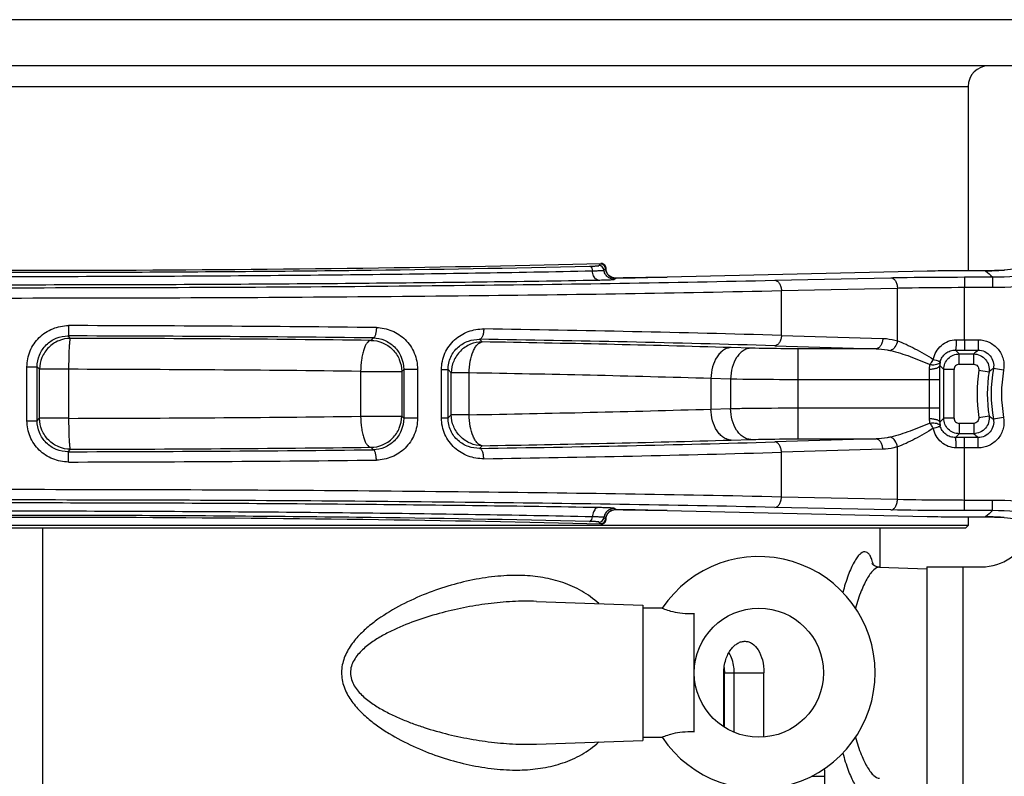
# Model space of a CAD drawing. Extents: x 0 to 2037, y -777 to 1557.
# Tile 46 of 70: x 950 to 1045, y 579 to 652. Entities that reach past the tile are written whole.
import ezdxf

# ---------------------------------------------------------------- set-up
doc = ezdxf.new("R2010")
doc.units = 0
doc.header["$LTSCALE"] = 65.395
doc.layers.get('0').update_dxf_attribs({"linetype": 'CONTINUOUS'})
doc.layers.add('3_ALL_AXES', color=7, linetype='CONTINUOUS')

msp = doc.modelspace()

# ---------------------------------------------------------------- linework, layer by layer
at = {"color": 9, "linetype": 'CONTINUOUS'}
for p, q in [((1068.112, 652.046), (830.393, 652.046)), ((856.752, 645.578), (1041.752, 645.578)), ((1006.687, 627.928), (1006.709, 627.949)), ((1006.709, 627.688), (1006.709, 627.949)), ((1037.797, 627.7), (1012.612, 627.135)), ((1012.634, 627.136), (1012.612, 627.136)), ((1023.035, 626.818), (1034.262, 627.069)), ((1037.797, 627.7), (1037.775, 627.7)), ((1041.413, 627.138), (1041.413, 626.139)), ((1041.413, 627.138), (1044.121, 627.138)), ((1042.023, 627.741), (1042.023, 627.741)), ((1043.446, 627.741), (1042.023, 627.741)), ((1043.446, 627.741), (1043.446, 627.741)), ((1044.121, 627.138), (1044.121, 626.139)), ((1007.498, 626.914), (1007.655, 627.032)), ((1007.655, 627.032), (1007.677, 627.033)), ((1007.677, 627.032), (1007.655, 627.032)), ((1041.413, 621.056), (1041.413, 626.139)), ((1041.413, 626.139), (1044.121, 626.139)), ((1023.685, 625.818), (1034.912, 626.069)), ((1023.685, 621.484), (1023.685, 625.818)), ((1034.912, 620.955), (1034.912, 626.069)), ((954.88, 621.199), (954.648, 621.431)), ((1023.685, 621.484), (1033.487, 621.191)), ((984.17, 621.244), (983.928, 621.002)), ((994.729, 620.85), (994.471, 621.108)), ((1023.035, 620.484), (1032.837, 620.191)), ((1041.413, 621.056), (1041.413, 620.057)), ((1041.413, 621.056), (1042.727, 621.056)), ((1042.727, 621.056), (1042.727, 620.057)), ((1020.71, 620.25), (1018.81, 620.307)), ((1025.261, 620.191), (1025.261, 611.465)), ((1032.837, 620.191), (1025.261, 620.191)), ((1040.522, 620.058), (1040.892, 619.687)), ((1040.892, 618.688), (1040.892, 619.687)), ((1040.892, 619.687), (1042.292, 619.687)), ((1041.413, 620.057), (1042.727, 620.057)), ((1042.292, 618.688), (1042.292, 619.687)), ((1039.016, 618.566), (1039.393, 618.188)), ((1040.892, 618.688), (1042.292, 618.688)), ((950.658, 613.219), (950.658, 618.437)), ((950.658, 618.437), (951.645, 618.437)), ((951.645, 613.219), (951.645, 618.437)), ((951.882, 618.201), (951.645, 618.437)), ((951.882, 613.456), (951.882, 618.201)), ((954.722, 618.201), (951.882, 618.201)), ((954.722, 613.456), (954.722, 618.201)), ((982.956, 618.004), (982.956, 613.652)), ((982.956, 618.004), (986.927, 618.004)), ((987.12, 618.198), (986.927, 618.004)), ((986.927, 618.004), (986.927, 613.652)), ((987.12, 618.198), (987.12, 613.459)), ((988.462, 618.198), (987.12, 618.198)), ((988.462, 618.198), (988.462, 613.459)), ((990.778, 613.489), (990.778, 618.168)), ((990.778, 618.168), (991.415, 618.168)), ((991.415, 613.489), (991.415, 618.168)), ((991.731, 617.852), (991.415, 618.168)), ((991.731, 613.805), (991.731, 617.852)), ((993.454, 617.852), (991.731, 617.852)), ((993.454, 613.805), (993.454, 617.852)), ((1039.393, 613.468), (1039.393, 618.188)), ((1040.393, 618.188), (1039.393, 618.188)), ((1040.393, 613.468), (1040.393, 618.188)), ((1042.786, 618.113), (1043.773, 617.962)), ((1045.186, 618.111), (1044.202, 618.29)), ((1016.86, 617.309), (1016.86, 614.348)), ((1018.76, 617.252), (1016.86, 617.309)), ((1018.76, 617.252), (1018.76, 614.405)), ((1039.024, 617.193), (1025.261, 617.193)), ((1038.025, 614.464), (1038.025, 617.193)), ((1039.024, 614.464), (1039.024, 617.193)), ((991.415, 613.489), (991.731, 613.805)), ((993.454, 613.805), (991.731, 613.805)), ((1016.86, 614.348), (1018.76, 614.405)), ((1025.261, 614.464), (1039.024, 614.464)), ((950.658, 613.219), (951.645, 613.219)), ((951.645, 613.219), (951.882, 613.456)), ((954.722, 613.456), (951.882, 613.456)), ((982.956, 613.652), (986.927, 613.652)), ((986.927, 613.652), (987.12, 613.459)), ((988.462, 613.459), (987.12, 613.459)), ((990.778, 613.489), (991.415, 613.489)), ((1039.016, 613.091), (1039.393, 613.468)), ((1040.393, 613.468), (1039.393, 613.468)), ((1040.892, 612.969), (1040.892, 611.969)), ((1042.292, 612.969), (1040.892, 612.969)), ((1042.292, 612.969), (1042.292, 611.969)), ((1042.786, 613.544), (1043.773, 613.695)), ((1045.186, 613.546), (1044.202, 613.367)), ((1040.522, 611.599), (1040.892, 611.969)), ((1042.292, 611.969), (1040.892, 611.969)), ((1018.81, 611.35), (1020.71, 611.407)), ((1032.837, 611.465), (1023.035, 611.173)), ((1025.261, 611.465), (1032.837, 611.465)), ((1041.413, 610.601), (1041.413, 611.6)), ((1042.727, 611.6), (1041.413, 611.6)), ((1042.727, 610.601), (1042.727, 611.6)), ((954.648, 610.225), (954.88, 610.458)), ((983.928, 610.654), (984.17, 610.413)), ((994.471, 610.549), (994.729, 610.807)), ((1033.487, 610.466), (1023.685, 610.173)), ((1023.685, 605.839), (1023.685, 610.173)), ((1034.912, 605.587), (1034.912, 610.701)), ((1041.413, 605.518), (1041.413, 610.601)), ((1042.727, 610.601), (1041.413, 610.601)), ((1034.912, 605.587), (1023.685, 605.839)), ((1041.413, 604.519), (1041.413, 605.518)), ((1044.121, 605.518), (1041.413, 605.518)), ((1044.121, 604.519), (1044.121, 605.518)), ((1007.655, 604.625), (1007.498, 604.743)), ((1007.655, 604.625), (1007.677, 604.625)), ((1007.677, 604.624), (1007.655, 604.625)), ((1012.634, 604.521), (1012.612, 604.521)), ((1012.612, 604.521), (1037.797, 603.957)), ((1034.262, 604.588), (1023.035, 604.839)), ((1044.121, 604.519), (1041.413, 604.519)), ((1006.709, 603.707), (1006.687, 603.729)), ((1006.709, 603.707), (1006.709, 603.918)), ((1037.797, 603.957), (1037.775, 603.957)), ((1042.023, 603.916), (1042.023, 603.916)), ((1042.023, 603.916), (1043.446, 603.916)), ((1043.446, 603.916), (1043.446, 603.916)), ((952.184, 481.194), (952.184, 602.828)), ((1041.252, 599.078), (1041.252, 576.328)), ((1018.157, 588.828), (1019.123, 588.828)), ((1019.123, 583.057), (1019.123, 588.828)), ((1019.123, 588.828), (1021.988, 588.828)), ((1026.641, 578.828), (1027.899, 578.828))]:
    msp.add_line(p, q, dxfattribs=at)
at = {"color": 7, "linetype": 'CONTINUOUS'}
for p, q in [((1058.53, 647.578), (839.975, 647.578)), ((1041.752, 645.578), (1041.752, 627.741)), ((1006.398, 628.413), (1006.374, 628.421)), ((1006.709, 627.949), (1006.708, 627.973)), ((1006.709, 627.688), (1006.709, 627.949)), ((1037.797, 627.7), (1012.612, 627.136)), ((1043.446, 627.741), (1042.023, 627.741)), ((1007.677, 627.033), (1007.607, 627.034)), ((1007.603, 604.623), (1007.677, 604.624)), ((1010.539, 604.566), (1012.634, 604.52)), ((1012.634, 604.52), (1037.775, 603.957)), ((1006.374, 603.235), (1006.398, 603.244)), ((1006.694, 603.857), (1006.699, 603.879)), ((1006.709, 603.707), (1006.709, 603.919)), ((1041.752, 603.916), (1041.752, 603.078)), ((1042.023, 603.916), (1043.446, 603.916)), ((1041.752, 603.078), (873.252, 603.078)), ((1041.502, 602.828), (873.252, 602.828)), ((1033.252, 599.038), (1033.252, 602.828)), ((1041.502, 602.828), (1041.752, 603.078)), ((1033.19, 599.04), (1037.752, 598.881)), ((999.981, 595.739), (1010.252, 595.381)), ((1010.252, 595.381), (1010.252, 582.276)), ((1012.148, 595.078), (1010.252, 595.078)), ((1015.252, 583.094), (1015.252, 594.563)), ((1018.105, 583.591), (1018.105, 588.828)), ((1018.157, 583.556), (1018.157, 588.828)), ((1021.988, 582.604), (1021.988, 588.828)), ((1010.252, 582.578), (1012.148, 582.578)), ((999.981, 581.917), (1010.252, 582.276)), ((1027.899, 521.328), (1027.899, 578.828))]:
    msp.add_line(p, q, dxfattribs=at)
at = {"color": 3, "linetype": 'CONTINUOUS'}
for q in [(1037.752, 576.328), (1043.036, 599.078)]:
    msp.add_line((1037.752, 599.078), q, dxfattribs=at)
at = {"color": 7, "linetype": 'CONTINUOUS'}
for points in [[(1052.481, 629.43), (1051.674, 629.133), (1050.781, 628.841), (1049.878, 628.582), (1048.966, 628.358), (1048.046, 628.167), (1047.119, 628.012), (1046.187, 627.892), (1045.251, 627.806), (1044.313, 627.756), (1043.446, 627.741)], [(1006.708, 627.973), (1006.703, 628.023), (1006.694, 628.073), (1006.679, 628.12), (1006.66, 628.165), (1006.637, 628.208), (1006.61, 628.248), (1006.58, 628.284), (1006.548, 628.317), (1006.512, 628.347), (1006.475, 628.373), (1006.437, 628.394), (1006.398, 628.413)], [(1007.607, 627.034), (1007.535, 627.04), (1007.465, 627.051), (1007.397, 627.067), (1007.332, 627.087), (1007.27, 627.111), (1007.21, 627.139), (1007.153, 627.169), (1007.1, 627.203), (1007.05, 627.239), (1007.003, 627.278), (1006.96, 627.318), (1006.92, 627.36), (1006.883, 627.403), (1006.85, 627.446), (1006.821, 627.49), (1006.795, 627.533), (1006.773, 627.574), (1006.755, 627.612), (1006.74, 627.647), (1006.728, 627.678), (1006.719, 627.706), (1006.711, 627.73), (1006.706, 627.75), (1006.701, 627.767), (1006.698, 627.781), (1006.696, 627.791), (1006.695, 627.796)], [(1012.612, 627.136), (1010.544, 627.091), (1008.364, 627.046), (1007.677, 627.033)], [(1042.023, 627.741), (1041.757, 627.741), (1041.419, 627.74), (1041.082, 627.739), (1040.747, 627.738), (1040.416, 627.736), (1040.089, 627.733), (1039.767, 627.73), (1039.451, 627.727), (1039.141, 627.723), (1038.84, 627.719), (1038.546, 627.715), (1038.262, 627.71), (1037.988, 627.704), (1037.797, 627.7)], [(1006.699, 603.879), (1006.702, 603.894), (1006.707, 603.913), (1006.713, 603.935), (1006.722, 603.961), (1006.732, 603.991), (1006.746, 604.024), (1006.763, 604.062), (1006.783, 604.103), (1006.808, 604.146), (1006.837, 604.191), (1006.869, 604.236), (1006.905, 604.281), (1006.945, 604.324), (1006.989, 604.366), (1007.036, 604.406), (1007.086, 604.444), (1007.14, 604.479), (1007.197, 604.512), (1007.258, 604.541), (1007.322, 604.566), (1007.388, 604.587), (1007.458, 604.604), (1007.529, 604.616), (1007.603, 604.623)], [(1007.677, 604.624), (1008.359, 604.611), (1010.539, 604.566)], [(1006.398, 603.244), (1006.437, 603.262), (1006.475, 603.284), (1006.512, 603.31), (1006.548, 603.34), (1006.58, 603.373), (1006.61, 603.409), (1006.637, 603.449), (1006.66, 603.492), (1006.679, 603.537), (1006.694, 603.584), (1006.703, 603.634), (1006.708, 603.684), (1006.709, 603.707)], [(1037.775, 603.957), (1037.983, 603.953), (1038.257, 603.947), (1038.541, 603.942), (1038.834, 603.938), (1039.136, 603.934), (1039.445, 603.93), (1039.761, 603.927), (1040.083, 603.924), (1040.41, 603.921), (1040.741, 603.919), (1041.076, 603.918), (1041.412, 603.917), (1041.751, 603.916), (1042.023, 603.916)], [(1043.446, 603.916), (1044.306, 603.901), (1045.245, 603.851), (1046.181, 603.766), (1047.113, 603.646), (1048.039, 603.49), (1048.96, 603.301), (1049.872, 603.076), (1050.775, 602.818), (1051.668, 602.526), (1052.481, 602.227)], [(1033.188, 599.04), (1033.089, 599.048), (1032.962, 599.072), (1032.849, 599.108), (1032.75, 599.151), (1032.668, 599.197), (1032.6, 599.244), (1032.546, 599.289), (1032.505, 599.328), (1032.476, 599.36), (1032.459, 599.382), (1032.452, 599.392), (1032.454, 599.39)], [(1018.135, 589.34), (1018.139, 589.297), (1018.151, 589.116), (1018.157, 588.934), (1018.157, 588.828)]]:
    msp.add_lwpolyline(points, dxfattribs=at)
msp.add_circle((1021.502, 588.828), 6.25, dxfattribs=at)
for centre, radius, start, end in [((1043.752, 645.578), 2, 90, 180), ((1021.502, 588.828), 11.25, 213.74899, 146.25101), ((1014.883, 605.485), 10.928, 270.02872, 271.93951), ((1014.883, 572.172), 10.928, 88.06049, 89.97128), ((1020.084, 578.835), 7.815, 359.95009, 5.29537)]:
    msp.add_arc(centre, radius, start, end, dxfattribs=at)
at = {"color": 9, "linetype": 'CONTINUOUS'}
for centre, radius, start, end in [((1052.049, 583.548), 64.164, 135.65581, 135.85083), ((1006.009, 627.739), 0.5, 6.75012, 89.91796), ((1006.161, 627.896), 0.5, 83.87255, 89.92317), ((1006.187, 627.927), 0.5, 83.50136, 89.92077), ((1006.161, 627.895), 0.5, 5.24933, 83.87008), ((1006.186, 627.927), 0.5, 0.08484, 83.50057), ((1044.122, 652.142), 25.003, 269.99658, 290.57288), ((1070.473, 559.373), 93.668, 132.94281, 133.07142), ((1007.659, 628.033), 1.004, 185.2473, 199.31517), ((1000.59, 627.291), 6.132, 4.16162, 4.3699), ((1007.656, 628.032), 1.001, 199.33537, 269.93217), ((973.486, 2376.234), 1749.536, 271.119814, 271.281453), ((1043.447, 652.745), 25.005, 269.99837, 270.77134), ((1109.948, 701.535), 99.339, 227.97551, 228.49705), ((1043.447, 652.761), 25.021, 270.77137, 272.01927), ((1044.121, 652.142), 26.003, 269.99868, 290.57442), ((1043.447, 652.76), 25.019, 272.01918, 273.84282), ((1043.448, 652.741), 25.001, 273.84299, 274.15134), ((949.602, -2547.871), 3170.306, 89.3697, 89.907955), ((949.599, -2493.733), 3115.168, 89.364147, 89.907144), ((963.962, -1472.164), 2094.499, 88.366028, 89.154488), ((950.175, -2221.743), 2842.946, 89.319736, 89.905181), ((963.834, -1436.761), 2058.097, 88.35164, 89.147039), ((967.848, -1105.64), 1726.699, 88.308715, 89.107978), ((1041.412, 880.537), 259.481, 269.82134, 270.00015), ((1041.412, 934.041), 313.984, 269.83758, 270.00013), ((1068.665, 588.986), 40.474, 129.85442, 130.66297), ((1040.672, 618.602), 1.656, 168.6512, 181.24161), ((929.025, 617.2), 109.999, 359.99655, 0.7116), ((1040.892, 618.189), 0.5, 89.98571, 180.01429), ((950.149, -2067.572), 2685.777, 89.300115, 89.902445), ((967.325, -1013.253), 1631.314, 88.259954, 89.082245), ((976.146, 617.198), 61.879, 359.9954, 0.94878), ((1057.752, 615.828), 15.14, 171.32114, 188.67886), ((1057.752, 615.828), 14.141, 171.32114, 188.67886), ((1065.501, 589.943), 35.456, 126.91977, 127.79171), ((1057.752, 615.828), 13.772, 169.70521, 190.29479), ((1057.752, 615.828), 12.772, 169.70515, 190.29485), ((963.878, 2393.485), 1779.926, 270.952083, 271.705717), ((978.047, 614.443), 59.978, 359.03611, 0.01971), ((932.405, 614.436), 106.619, 359.27705, 0.01478), ((949.638, 3372.668), 2759.217, 270.105571, 270.691869), ((1040.676, 613.055), 1.661, 178.77643, 191.33193), ((1040.892, 613.468), 0.5, 179.98571, 270.01429), ((1065.501, 641.713), 35.456, 232.20829, 233.08023), ((1068.665, 642.671), 40.474, 229.33703, 230.14558), ((967.853, 2484.291), 1873.931, 270.813876, 271.687446), ((964.301, 2494.58), 1884.018, 270.925393, 271.657914), ((1041.412, 297.626), 313.974, 89.99987, 90.16241), ((950.073, 3650.811), 3040.589, 270.086197, 270.642513), ((949.649, 3531.142), 2920.689, 270.102611, 270.672472), ((968.018, 2516.432), 1907.071, 270.806766, 271.672718), ((1041.412, 351.12), 259.481, 89.99985, 90.17866), ((950.08, 3703.627), 3094.404, 270.085443, 270.636902), ((1044.121, 579.515), 26.003, 69.42558, 90.00132), ((1007.656, 603.625), 1.001, 90.06783, 160.66461), ((972.524, -1190.461), 1795.43, 88.720613, 88.878123), ((1109.948, 530.122), 99.339, 131.50296, 132.0245), ((1044.122, 579.515), 25.003, 69.42712, 90.00342), ((1006.009, 603.918), 0.5, 270.08244, 353.24988), ((1052.049, 648.109), 64.164, 224.14917, 224.34419), ((1006.161, 603.761), 0.5, 270.07592, 276.1266), ((1006.161, 603.761), 0.5, 276.12906, 354.75061), ((1006.186, 603.73), 0.5, 276.49928, 359.91501), ((1070.472, 672.284), 93.668, 226.92858, 227.05719), ((1007.659, 603.624), 1.004, 160.68481, 174.7527), ((1000.59, 604.366), 6.132, 355.63027, 355.83838), ((1043.447, 578.913), 25.003, 89.31765, 90.00164), ((1043.447, 578.896), 25.02, 87.98855, 89.3176), ((1043.447, 578.896), 25.02, 86.26224, 87.98864), ((1043.448, 578.914), 25.002, 85.8565, 86.2621), ((1006.187, 603.729), 0.5, 270.07921, 276.49848), ((1026.482, 597.77), 6.284, 13.68768, 15.20108), ((999.091, 607.826), 25.924, 268.80842, 271.96756), ((997.973, 597.05), 17.642, 268.99995, 272.03682)]:
    msp.add_arc(centre, radius, start, end, dxfattribs=at)
at = {"color": 3, "linetype": 'CONTINUOUS'}
msp.add_arc((1043.036, 604.078), 5, 270, 338.55588, dxfattribs=at)
at = {"color": 9, "linetype": 'CONTINUOUS'}
for points, knots in [([(908.649, 627.892), (916.694, 627.768), (933.127, 627.604), (957.768, 627.571), (981.878, 627.746), (997.599, 628.009), (1005.113, 628.183)], [0, 0, 0, 0, 0.250206, 0.511045, 0.766268, 1, 1, 1, 1]), ([(1005.113, 628.183), (1005.234, 628.186), (1005.405, 628.191), (1005.62, 628.2), (1005.748, 628.207), (1005.85, 628.214), (1005.929, 628.221), (1005.977, 628.23), (1006.004, 628.234), (1006.009, 628.239)], [0, 0, 0, 0, 0.403471, 0.571905, 0.714909, 0.830488, 0.917086, 0.973636, 1, 1, 1, 1]), ([(1005.113, 628.183), (1005.147, 628.181), (1005.247, 628.138), (1005.349, 627.971), (1005.381, 627.82), (1005.387, 627.736)], [0, 0, 0, 0, 0.185885, 0.545916, 1, 1, 1, 1]), ([(908.452, 627.468), (916.536, 627.354), (933.049, 627.203), (957.809, 627.173), (982.037, 627.334), (997.836, 627.576), (1005.387, 627.736)], [0, 0, 0, 0, 0.250207, 0.511038, 0.766258, 1, 1, 1, 1]), ([(1005.387, 627.736), (1005.538, 627.739), (1005.752, 627.744), (1006.019, 627.754), (1006.179, 627.762), (1006.307, 627.77), (1006.405, 627.777), (1006.465, 627.787), (1006.498, 627.791), (1006.506, 627.798)], [0, 0, 0, 0, 0.403567, 0.572056, 0.715113, 0.830737, 0.917357, 0.97387, 1, 1, 1, 1]), ([(1005.936, 626.841), (1005.866, 626.844), (1005.736, 626.898), (1005.596, 627.051), (1005.449, 627.322), (1005.399, 627.566), (1005.387, 627.736)], [0, 0, 0, 0, 0.184991, 0.351421, 0.546498, 1, 1, 1, 1]), ([(1007.498, 626.914), (1007.378, 626.914), (1007.135, 626.959), (1006.819, 627.151), (1006.592, 627.442), (1006.52, 627.678), (1006.506, 627.798)], [0, 0, 0, 0, 0.249932, 0.499942, 0.749986, 1, 1, 1, 1]), ([(1006.659, 627.941), (1006.663, 627.944), (1006.678, 627.949), (1006.683, 627.934), (1006.687, 627.928)], [0, 0, 0, 0, 0.396987, 1, 1, 1, 1]), ([(1006.687, 627.928), (1006.688, 627.923), (1006.69, 627.901), (1006.693, 627.879), (1006.695, 627.862)], [0, 0, 0, 0, 0.227111, 1, 1, 1, 1]), ([(1006.695, 627.862), (1006.695, 627.854), (1006.699, 627.819), (1006.702, 627.785), (1006.704, 627.758)], [0, 0, 0, 0, 0.227585, 1, 1, 1, 1]), ([(1034.262, 627.069), (1034.79, 627.081), (1037.173, 627.124), (1039.557, 627.138), (1041.413, 627.138)], [0, 0, 0, 0, 0.221345, 1, 1, 1, 1]), ([(1034.262, 627.069), (1034.348, 627.066), (1034.535, 626.998), (1034.742, 626.764), (1034.877, 626.442), (1034.91, 626.197), (1034.912, 626.069)], [0, 0, 0, 0, 0.200078, 0.433503, 0.705166, 1, 1, 1, 1]), ([(1042.023, 627.741), (1041.641, 627.741), (1040.233, 627.737), (1038.824, 627.723), (1037.797, 627.7)], [0, 0, 0, 0, 0.270736, 1, 1, 1, 1]), ([(891.144, 626.523), (902.028, 626.353), (924.614, 626.129), (958.592, 626.068), (991.672, 626.272), (1013.05, 626.594), (1023.035, 626.818)], [0, 0, 0, 0, 0.247587, 0.513721, 0.772825, 1, 1, 1, 1]), ([(908.056, 626.62), (916.219, 626.526), (932.892, 626.401), (957.893, 626.376), (982.357, 626.509), (998.31, 626.709), (1005.936, 626.841)], [0, 0, 0, 0, 0.250211, 0.511024, 0.766237, 1, 1, 1, 1]), ([(1005.936, 626.841), (1006.146, 626.845), (1006.445, 626.851), (1006.818, 626.863), (1007.041, 626.871), (1007.221, 626.882), (1007.357, 626.89), (1007.442, 626.902), (1007.487, 626.906), (1007.498, 626.914)], [0, 0, 0, 0, 0.403629, 0.572175, 0.715283, 0.830956, 0.917603, 0.97409, 1, 1, 1, 1]), ([(1023.035, 626.818), (1023.122, 626.815), (1023.308, 626.747), (1023.515, 626.513), (1023.651, 626.191), (1023.684, 625.945), (1023.685, 625.818)], [0, 0, 0, 0, 0.200078, 0.433503, 0.705166, 1, 1, 1, 1]), ([(1034.912, 626.069), (1035.392, 626.081), (1037.558, 626.124), (1039.725, 626.139), (1041.413, 626.139)], [0, 0, 0, 0, 0.221347, 1, 1, 1, 1]), ([(890.632, 625.523), (901.612, 625.353), (924.397, 625.129), (958.674, 625.069), (992.046, 625.272), (1013.612, 625.594), (1023.685, 625.818)], [0, 0, 0, 0, 0.247587, 0.513721, 0.772825, 1, 1, 1, 1]), ([(950.658, 618.437), (950.658, 618.96), (950.87, 620.017), (951.774, 621.346), (953.117, 622.228), (954.173, 622.432), (954.695, 622.431)], [0, 0, 0, 0, 0.250033, 0.500072, 0.750086, 1, 1, 1, 1]), ([(954.695, 622.431), (954.695, 622.306), (954.693, 622.124), (954.687, 621.893), (954.682, 621.744), (954.674, 621.622), (954.668, 621.527), (954.658, 621.47), (954.655, 621.437), (954.648, 621.431)], [0, 0, 0, 0, 0.373755, 0.543449, 0.693234, 0.817638, 0.912152, 0.973453, 1, 1, 1, 1]), ([(951.645, 618.437), (951.645, 618.828), (951.801, 619.617), (952.47, 620.615), (953.469, 621.279), (954.258, 621.432), (954.648, 621.431)], [0, 0, 0, 0, 0.25016, 0.500302, 0.75031, 1, 1, 1, 1]), ([(984.477, 622.243), (984.476, 622.118), (984.46, 621.883), (984.408, 621.609), (984.343, 621.429), (984.285, 621.318), (984.217, 621.249), (984.17, 621.244)], [0, 0, 0, 0, 0.345692, 0.646649, 0.768761, 0.867962, 1, 1, 1, 1]), ([(984.477, 622.243), (984.987, 622.237), (986.021, 622.024), (987.341, 621.139), (988.246, 619.803), (988.462, 618.732), (988.462, 618.198)], [0, 0, 0, 0, 0.244699, 0.491882, 0.743893, 1, 1, 1, 1]), ([(990.778, 618.168), (990.778, 618.711), (991.009, 619.8), (991.972, 621.121), (993.332, 621.943), (994.365, 622.115), (994.87, 622.107)], [0, 0, 0, 0, 0.259364, 0.513047, 0.759222, 1, 1, 1, 1]), ([(994.87, 622.107), (994.868, 621.982), (994.847, 621.745), (994.779, 621.47), (994.695, 621.292), (994.616, 621.175), (994.528, 621.112), (994.471, 621.108)], [0, 0, 0, 0, 0.331916, 0.624428, 0.746104, 0.848407, 1, 1, 1, 1]), ([(1023.685, 621.484), (1023.683, 621.357), (1023.649, 621.112), (1023.513, 620.791), (1023.307, 620.557), (1023.122, 620.488), (1023.035, 620.484)], [0, 0, 0, 0, 0.294329, 0.565984, 0.799789, 1, 1, 1, 1]), ([(954.88, 621.199), (954.49, 621.198), (953.702, 621.042), (952.707, 620.374), (952.039, 619.378), (951.882, 618.59), (951.882, 618.201)], [0, 0, 0, 0, 0.249959, 0.5, 0.750041, 1, 1, 1, 1]), ([(954.722, 618.201), (954.723, 618.392), (954.725, 618.766), (954.735, 619.311), (954.749, 619.815), (954.768, 620.259), (954.788, 620.585), (954.806, 620.804), (954.819, 620.933), (954.833, 621.037), (954.847, 621.116), (954.861, 621.167), (954.872, 621.194), (954.88, 621.199)], [0, 0, 0, 0, 0.190198, 0.373423, 0.542975, 0.692648, 0.816983, 0.868203, 0.911492, 0.946478, 0.972892, 0.990622, 1, 1, 1, 1]), ([(983.928, 621.002), (983.781, 620.987), (983.565, 620.784), (983.381, 620.447), (983.237, 620.071), (983.121, 619.624), (982.998, 618.93), (982.96, 618.38), (982.956, 618.004)], [0, 0, 0, 0, 0.135568, 0.235262, 0.357232, 0.499067, 0.656848, 1, 1, 1, 1]), ([(983.928, 621.002), (984.318, 621.002), (985.106, 620.845), (986.102, 620.178), (986.769, 619.182), (986.926, 618.394), (986.927, 618.004)], [0, 0, 0, 0, 0.249958, 0.499999, 0.750041, 1, 1, 1, 1]), ([(984.17, 621.244), (984.545, 621.238), (985.308, 621.076), (986.284, 620.414), (986.958, 619.411), (987.121, 618.603), (987.12, 618.198)], [0, 0, 0, 0, 0.241534, 0.486742, 0.739757, 1, 1, 1, 1]), ([(991.415, 618.168), (991.415, 618.585), (991.594, 619.415), (992.332, 620.403), (993.347, 620.997), (994.104, 621.115), (994.471, 621.108)], [0, 0, 0, 0, 0.266501, 0.522653, 0.765738, 1, 1, 1, 1]), ([(994.729, 620.85), (994.339, 620.849), (993.552, 620.693), (992.556, 620.025), (991.888, 619.029), (991.731, 618.241), (991.731, 617.852)], [0, 0, 0, 0, 0.249959, 0.5, 0.750041, 1, 1, 1, 1]), ([(993.454, 617.852), (993.459, 618.229), (993.525, 618.939), (993.747, 619.768), (994.012, 620.3), (994.226, 620.59), (994.464, 620.785), (994.645, 620.844), (994.729, 620.85)], [0, 0, 0, 0, 0.326947, 0.616257, 0.737561, 0.840593, 0.926376, 1, 1, 1, 1]), ([(1033.487, 621.191), (1033.485, 621.064), (1033.451, 620.819), (1033.315, 620.498), (1033.109, 620.265), (1032.923, 620.195), (1032.837, 620.191)], [0, 0, 0, 0, 0.294329, 0.565984, 0.799789, 1, 1, 1, 1]), ([(1033.487, 621.191), (1033.607, 621.187), (1034.088, 621.157), (1034.566, 621.062), (1034.912, 620.955)], [0, 0, 0, 0, 0.248797, 1, 1, 1, 1]), ([(1034.912, 620.955), (1034.875, 620.745), (1034.731, 620.371), (1034.43, 620.078), (1034.262, 620.015)], [0, 0, 0, 0, 0.543486, 1, 1, 1, 1]), ([(1034.912, 620.955), (1035.194, 620.86), (1035.766, 620.623), (1036.932, 620.038), (1037.797, 619.523), (1038.38, 619.162)], [0, 0, 0, 0, 0.228461, 0.47416, 1, 1, 1, 1]), ([(1038.38, 619.162), (1038.437, 619.419), (1038.628, 619.917), (1039.131, 620.538), (1039.812, 620.959), (1040.341, 621.058), (1040.603, 621.057)], [0, 0, 0, 0, 0.251193, 0.500512, 0.749523, 1, 1, 1, 1]), ([(1040.603, 621.057), (1040.603, 620.932), (1040.6, 620.751), (1040.589, 620.519), (1040.58, 620.371), (1040.568, 620.248), (1040.556, 620.153), (1040.542, 620.096), (1040.531, 620.062), (1040.522, 620.058)], [0, 0, 0, 0, 0.371815, 0.540719, 0.689925, 0.814048, 0.908702, 0.970829, 1, 1, 1, 1]), ([(1042.727, 621.056), (1043.089, 621.056), (1043.822, 620.894), (1044.708, 620.211), (1045.222, 619.217), (1045.25, 618.467), (1045.186, 618.111)], [0, 0, 0, 0, 0.250002, 0.5, 0.749998, 1, 1, 1, 1]), ([(1018.81, 620.307), (1018.683, 620.302), (1018.422, 620.251), (1018.056, 620.064), (1017.722, 619.776), (1017.32, 619.255), (1016.968, 618.422), (1016.866, 617.689), (1016.86, 617.309)], [0, 0, 0, 0, 0.097954, 0.201493, 0.313671, 0.435772, 0.706585, 1, 1, 1, 1]), ([(1020.71, 620.25), (1020.583, 620.245), (1020.323, 620.194), (1019.957, 620.007), (1019.622, 619.719), (1019.22, 619.198), (1018.868, 618.365), (1018.767, 617.632), (1018.76, 617.252)], [0, 0, 0, 0, 0.097954, 0.201493, 0.313671, 0.435772, 0.706585, 1, 1, 1, 1]), ([(1025.261, 620.191), (1024.85, 620.191), (1023.333, 620.196), (1021.816, 620.217), (1020.71, 620.25)], [0, 0, 0, 0, 0.270733, 1, 1, 1, 1]), ([(1032.837, 620.191), (1033.196, 620.183), (1033.675, 620.137), (1034.145, 620.042), (1034.262, 620.015)], [0, 0, 0, 0, 0.749051, 1, 1, 1, 1]), ([(1034.262, 620.015), (1034.897, 619.868), (1036.183, 619.446), (1037.434, 618.941), (1038.077, 618.67)], [0, 0, 0, 0, 0.483057, 1, 1, 1, 1]), ([(1039.048, 618.928), (1039.088, 619.091), (1039.225, 619.403), (1039.573, 619.77), (1040.02, 620.006), (1040.355, 620.059), (1040.522, 620.058)], [0, 0, 0, 0, 0.252983, 0.500617, 0.748101, 1, 1, 1, 1]), ([(1039.393, 618.188), (1039.394, 618.383), (1039.472, 618.777), (1039.805, 619.275), (1040.303, 619.609), (1040.698, 619.687), (1040.892, 619.687)], [0, 0, 0, 0, 0.249982, 0.5, 0.750018, 1, 1, 1, 1]), ([(1042.292, 619.687), (1042.505, 619.687), (1042.937, 619.593), (1043.464, 619.195), (1043.777, 618.615), (1043.805, 618.173), (1043.773, 617.962)], [0, 0, 0, 0, 0.249975, 0.5, 0.750025, 1, 1, 1, 1]), ([(1042.727, 620.057), (1042.944, 620.057), (1043.385, 619.96), (1043.917, 619.55), (1044.225, 618.953), (1044.241, 618.503), (1044.202, 618.29)], [0, 0, 0, 0, 0.24998, 0.5, 0.75002, 1, 1, 1, 1]), ([(1038.016, 618.223), (1038.016, 618.261), (1038.019, 618.412), (1038.045, 618.562), (1038.077, 618.67)], [0, 0, 0, 0, 0.256614, 1, 1, 1, 1]), ([(1038.016, 618.223), (1038.142, 618.224), (1038.377, 618.242), (1038.652, 618.301), (1038.831, 618.373), (1038.944, 618.439), (1039.011, 618.515), (1039.016, 618.566)], [0, 0, 0, 0, 0.340365, 0.638009, 0.759903, 0.860254, 1, 1, 1, 1]), ([(1038.077, 618.67), (1038.104, 618.707), (1038.215, 618.865), (1038.313, 619.032), (1038.38, 619.162)], [0, 0, 0, 0, 0.239891, 1, 1, 1, 1]), ([(1038.077, 618.67), (1038.189, 618.652), (1038.407, 618.635), (1038.747, 618.668), (1039.006, 618.797), (1039.048, 618.928)], [0, 0, 0, 0, 0.324244, 0.609768, 1, 1, 1, 1]), ([(1038.38, 619.162), (1038.469, 619.138), (1038.628, 619.093), (1038.814, 619.035), (1038.93, 618.992), (1038.99, 618.968), (1039.026, 618.948), (1039.046, 618.935), (1039.048, 618.928)], [0, 0, 0, 0, 0.38724, 0.699916, 0.818985, 0.909476, 0.969684, 1, 1, 1, 1]), ([(1042.292, 618.688), (1042.363, 618.688), (1042.507, 618.657), (1042.683, 618.524), (1042.787, 618.331), (1042.796, 618.183), (1042.786, 618.113)], [0, 0, 0, 0, 0.250002, 0.5, 0.749998, 1, 1, 1, 1]), ([(1025.261, 617.193), (1024.674, 617.193), (1022.507, 617.198), (1020.34, 617.219), (1018.76, 617.252)], [0, 0, 0, 0, 0.270735, 1, 1, 1, 1]), ([(994.729, 610.807), (994.339, 610.807), (993.552, 610.964), (992.556, 611.632), (991.888, 612.627), (991.731, 613.415), (991.731, 613.805)], [0, 0, 0, 0, 0.249959, 0.5, 0.750041, 1, 1, 1, 1]), ([(994.729, 610.807), (994.645, 610.813), (994.464, 610.872), (994.226, 611.067), (994.012, 611.357), (993.747, 611.889), (993.525, 612.717), (993.459, 613.428), (993.454, 613.805)], [0, 0, 0, 0, 0.073624, 0.159407, 0.262439, 0.383743, 0.673053, 1, 1, 1, 1]), ([(1018.81, 611.35), (1018.683, 611.355), (1018.422, 611.406), (1018.056, 611.593), (1017.722, 611.881), (1017.32, 612.402), (1016.968, 613.235), (1016.866, 613.968), (1016.86, 614.348)], [0, 0, 0, 0, 0.097954, 0.201493, 0.313671, 0.435772, 0.706585, 1, 1, 1, 1]), ([(1018.76, 614.405), (1019.24, 614.415), (1021.406, 614.452), (1023.573, 614.464), (1025.261, 614.464)], [0, 0, 0, 0, 0.221344, 1, 1, 1, 1]), ([(1020.71, 611.407), (1020.583, 611.412), (1020.323, 611.463), (1019.957, 611.65), (1019.622, 611.938), (1019.22, 612.459), (1018.868, 613.292), (1018.767, 614.025), (1018.76, 614.405)], [0, 0, 0, 0, 0.097954, 0.201493, 0.313671, 0.435772, 0.706585, 1, 1, 1, 1]), ([(954.695, 609.226), (954.173, 609.225), (953.117, 609.429), (951.774, 610.311), (950.87, 611.64), (950.658, 612.697), (950.658, 613.219)], [0, 0, 0, 0, 0.249914, 0.499928, 0.749967, 1, 1, 1, 1]), ([(954.648, 610.225), (954.258, 610.224), (953.469, 610.377), (952.47, 611.042), (951.801, 612.039), (951.645, 612.829), (951.645, 613.219)], [0, 0, 0, 0, 0.24969, 0.499698, 0.74984, 1, 1, 1, 1]), ([(954.88, 610.458), (954.49, 610.458), (953.702, 610.615), (952.707, 611.283), (952.039, 612.278), (951.882, 613.066), (951.882, 613.456)], [0, 0, 0, 0, 0.249959, 0.5, 0.750041, 1, 1, 1, 1]), ([(954.88, 610.458), (954.872, 610.463), (954.861, 610.49), (954.847, 610.541), (954.833, 610.62), (954.819, 610.723), (954.806, 610.853), (954.788, 611.072), (954.768, 611.397), (954.749, 611.842), (954.735, 612.346), (954.725, 612.891), (954.723, 613.265), (954.722, 613.456)], [0, 0, 0, 0, 0.009378, 0.027108, 0.053522, 0.088508, 0.131797, 0.183017, 0.307352, 0.457025, 0.626577, 0.809802, 1, 1, 1, 1]), ([(982.956, 613.652), (982.96, 613.276), (982.998, 612.727), (983.121, 612.032), (983.237, 611.586), (983.381, 611.21), (983.565, 610.873), (983.781, 610.669), (983.928, 610.654)], [0, 0, 0, 0, 0.343152, 0.500933, 0.642768, 0.764738, 0.864432, 1, 1, 1, 1]), ([(983.928, 610.654), (984.318, 610.655), (985.106, 610.812), (986.102, 611.479), (986.769, 612.475), (986.926, 613.263), (986.927, 613.652)], [0, 0, 0, 0, 0.249958, 0.499999, 0.750041, 1, 1, 1, 1]), ([(987.12, 613.459), (987.121, 613.054), (986.958, 612.246), (986.284, 611.242), (985.308, 610.58), (984.545, 610.419), (984.17, 610.413)], [0, 0, 0, 0, 0.260243, 0.513258, 0.758466, 1, 1, 1, 1]), ([(988.462, 613.459), (988.462, 612.925), (988.246, 611.853), (987.341, 610.517), (986.021, 609.633), (984.987, 609.419), (984.477, 609.414)], [0, 0, 0, 0, 0.256107, 0.508118, 0.755301, 1, 1, 1, 1]), ([(994.87, 609.55), (994.365, 609.542), (993.332, 609.714), (991.972, 610.536), (991.009, 611.857), (990.778, 612.945), (990.778, 613.489)], [0, 0, 0, 0, 0.240778, 0.486953, 0.740636, 1, 1, 1, 1]), ([(994.471, 610.549), (994.104, 610.541), (993.347, 610.66), (992.332, 611.254), (991.594, 612.242), (991.415, 613.072), (991.415, 613.489)], [0, 0, 0, 0, 0.234262, 0.477347, 0.733499, 1, 1, 1, 1]), ([(1038.077, 612.987), (1037.434, 612.716), (1036.183, 612.211), (1034.897, 611.789), (1034.262, 611.642)], [0, 0, 0, 0, 0.516944, 1, 1, 1, 1]), ([(1038.077, 612.987), (1038.066, 613.022), (1038.03, 613.168), (1038.014, 613.32), (1038.016, 613.434)], [0, 0, 0, 0, 0.244046, 1, 1, 1, 1]), ([(1038.016, 613.434), (1038.142, 613.433), (1038.377, 613.415), (1038.652, 613.356), (1038.831, 613.284), (1038.944, 613.218), (1039.011, 613.142), (1039.016, 613.091)], [0, 0, 0, 0, 0.340365, 0.638009, 0.759903, 0.860253, 1, 1, 1, 1]), ([(1038.077, 612.987), (1038.189, 613.005), (1038.407, 613.021), (1038.747, 612.989), (1039.006, 612.86), (1039.048, 612.729)], [0, 0, 0, 0, 0.324244, 0.609768, 1, 1, 1, 1]), ([(1038.38, 612.495), (1038.357, 612.538), (1038.266, 612.708), (1038.162, 612.872), (1038.077, 612.987)], [0, 0, 0, 0, 0.255199, 1, 1, 1, 1]), ([(1040.892, 611.969), (1040.698, 611.969), (1040.303, 612.048), (1039.805, 612.381), (1039.472, 612.879), (1039.394, 613.273), (1039.393, 613.468)], [0, 0, 0, 0, 0.249982, 0.5, 0.750018, 1, 1, 1, 1]), ([(1043.773, 613.695), (1043.805, 613.484), (1043.777, 613.042), (1043.464, 612.462), (1042.937, 612.064), (1042.505, 611.969), (1042.292, 611.969)], [0, 0, 0, 0, 0.249975, 0.5, 0.750025, 1, 1, 1, 1]), ([(1042.786, 613.544), (1042.796, 613.473), (1042.787, 613.326), (1042.683, 613.133), (1042.507, 613), (1042.363, 612.969), (1042.292, 612.969)], [0, 0, 0, 0, 0.250002, 0.5, 0.749998, 1, 1, 1, 1]), ([(1045.186, 613.546), (1045.25, 613.19), (1045.222, 612.44), (1044.708, 611.446), (1043.822, 610.762), (1043.089, 610.601), (1042.727, 610.601)], [0, 0, 0, 0, 0.250002, 0.5, 0.749998, 1, 1, 1, 1]), ([(1044.202, 613.367), (1044.241, 613.154), (1044.225, 612.703), (1043.917, 612.107), (1043.385, 611.696), (1042.944, 611.6), (1042.727, 611.6)], [0, 0, 0, 0, 0.24998, 0.5, 0.75002, 1, 1, 1, 1]), ([(1038.38, 612.495), (1037.797, 612.134), (1036.932, 611.619), (1035.766, 611.034), (1035.194, 610.797), (1034.912, 610.701)], [0, 0, 0, 0, 0.525839, 0.771539, 1, 1, 1, 1]), ([(1038.38, 612.495), (1038.469, 612.518), (1038.628, 612.564), (1038.814, 612.622), (1038.93, 612.664), (1038.99, 612.689), (1039.026, 612.709), (1039.046, 612.722), (1039.048, 612.729)], [0, 0, 0, 0, 0.38724, 0.699916, 0.818985, 0.909476, 0.969684, 1, 1, 1, 1]), ([(1040.603, 610.6), (1040.341, 610.599), (1039.812, 610.698), (1039.131, 611.119), (1038.628, 611.739), (1038.437, 612.238), (1038.38, 612.495)], [0, 0, 0, 0, 0.250478, 0.499489, 0.748807, 1, 1, 1, 1]), ([(1040.522, 611.599), (1040.355, 611.598), (1040.02, 611.651), (1039.573, 611.886), (1039.225, 612.254), (1039.088, 612.566), (1039.048, 612.729)], [0, 0, 0, 0, 0.2519, 0.499384, 0.747017, 1, 1, 1, 1]), ([(1020.71, 611.407), (1021.046, 611.417), (1022.562, 611.453), (1024.08, 611.465), (1025.261, 611.465)], [0, 0, 0, 0, 0.221354, 1, 1, 1, 1]), ([(1023.685, 610.173), (1023.683, 610.3), (1023.649, 610.544), (1023.513, 610.866), (1023.307, 611.099), (1023.122, 611.169), (1023.035, 611.173)], [0, 0, 0, 0, 0.294329, 0.565984, 0.799789, 1, 1, 1, 1]), ([(1034.262, 611.642), (1034.145, 611.615), (1033.675, 611.519), (1033.196, 611.473), (1032.837, 611.465)], [0, 0, 0, 0, 0.250949, 1, 1, 1, 1]), ([(1033.487, 610.466), (1033.485, 610.593), (1033.451, 610.837), (1033.315, 611.159), (1033.109, 611.392), (1032.923, 611.462), (1032.837, 611.465)], [0, 0, 0, 0, 0.294329, 0.565984, 0.799789, 1, 1, 1, 1]), ([(1034.912, 610.701), (1034.875, 610.911), (1034.731, 611.286), (1034.43, 611.579), (1034.262, 611.642)], [0, 0, 0, 0, 0.543486, 1, 1, 1, 1]), ([(1040.603, 610.6), (1040.603, 610.724), (1040.6, 610.906), (1040.589, 611.138), (1040.58, 611.286), (1040.568, 611.408), (1040.556, 611.504), (1040.542, 611.561), (1040.531, 611.595), (1040.522, 611.599)], [0, 0, 0, 0, 0.371814, 0.540719, 0.689925, 0.814048, 0.908702, 0.97083, 1, 1, 1, 1]), ([(954.695, 609.226), (954.695, 609.351), (954.693, 609.532), (954.687, 609.764), (954.682, 609.912), (954.674, 610.035), (954.668, 610.13), (954.658, 610.186), (954.655, 610.22), (954.648, 610.225)], [0, 0, 0, 0, 0.373755, 0.543449, 0.693234, 0.817638, 0.912152, 0.973453, 1, 1, 1, 1]), ([(984.477, 609.414), (984.476, 609.539), (984.46, 609.773), (984.408, 610.048), (984.343, 610.227), (984.285, 610.339), (984.217, 610.408), (984.17, 610.413)], [0, 0, 0, 0, 0.345692, 0.646649, 0.768761, 0.867962, 1, 1, 1, 1]), ([(994.87, 609.55), (994.868, 609.675), (994.847, 609.911), (994.779, 610.187), (994.695, 610.365), (994.616, 610.482), (994.528, 610.544), (994.471, 610.549)], [0, 0, 0, 0, 0.331916, 0.624428, 0.746104, 0.848408, 1, 1, 1, 1]), ([(1034.912, 610.701), (1034.796, 610.665), (1034.33, 610.539), (1033.848, 610.477), (1033.487, 610.466)], [0, 0, 0, 0, 0.252264, 1, 1, 1, 1]), ([(1023.685, 605.839), (1013.612, 606.063), (992.046, 606.385), (958.674, 606.588), (924.397, 606.528), (901.612, 606.303), (890.632, 606.133)], [0, 0, 0, 0, 0.227175, 0.486279, 0.752413, 1, 1, 1, 1]), ([(1023.035, 604.839), (1013.05, 605.063), (991.672, 605.385), (958.592, 605.589), (924.614, 605.528), (902.028, 605.304), (891.144, 605.134)], [0, 0, 0, 0, 0.227175, 0.486279, 0.752413, 1, 1, 1, 1]), ([(1005.936, 604.816), (998.31, 604.948), (982.357, 605.148), (957.893, 605.281), (932.892, 605.256), (916.219, 605.131), (908.056, 605.037)], [0, 0, 0, 0, 0.233763, 0.488976, 0.749789, 1, 1, 1, 1]), ([(1023.035, 604.839), (1023.122, 604.842), (1023.308, 604.91), (1023.515, 605.144), (1023.651, 605.466), (1023.684, 605.712), (1023.685, 605.839)], [0, 0, 0, 0, 0.200078, 0.433503, 0.705166, 1, 1, 1, 1]), ([(1034.262, 604.588), (1034.348, 604.59), (1034.535, 604.659), (1034.742, 604.892), (1034.877, 605.215), (1034.91, 605.46), (1034.912, 605.587)], [0, 0, 0, 0, 0.200078, 0.433503, 0.705166, 1, 1, 1, 1]), ([(1041.413, 605.518), (1040.826, 605.518), (1038.659, 605.524), (1036.492, 605.548), (1034.912, 605.587)], [0, 0, 0, 0, 0.270734, 1, 1, 1, 1]), ([(1005.387, 603.921), (997.836, 604.081), (982.037, 604.323), (957.809, 604.484), (933.049, 604.454), (916.536, 604.302), (908.452, 604.189)], [0, 0, 0, 0, 0.233742, 0.488962, 0.749793, 1, 1, 1, 1]), ([(1005.936, 604.816), (1005.866, 604.813), (1005.736, 604.759), (1005.596, 604.606), (1005.449, 604.335), (1005.399, 604.091), (1005.387, 603.921)], [0, 0, 0, 0, 0.184991, 0.351421, 0.546499, 1, 1, 1, 1]), ([(1007.498, 604.743), (1007.487, 604.751), (1007.442, 604.755), (1007.357, 604.767), (1007.221, 604.775), (1007.041, 604.785), (1006.818, 604.794), (1006.445, 604.806), (1006.146, 604.812), (1005.936, 604.816)], [0, 0, 0, 0, 0.02591, 0.082397, 0.169044, 0.284717, 0.427825, 0.596371, 1, 1, 1, 1]), ([(1007.498, 604.743), (1007.378, 604.742), (1007.135, 604.698), (1006.819, 604.506), (1006.592, 604.215), (1006.52, 603.979), (1006.506, 603.859)], [0, 0, 0, 0, 0.249932, 0.499942, 0.749986, 1, 1, 1, 1]), ([(1041.413, 604.519), (1040.767, 604.519), (1038.384, 604.524), (1036, 604.549), (1034.262, 604.588)], [0, 0, 0, 0, 0.270734, 1, 1, 1, 1]), ([(1005.113, 603.473), (997.599, 603.648), (981.878, 603.911), (957.768, 604.086), (933.127, 604.053), (916.694, 603.888), (908.649, 603.765)], [0, 0, 0, 0, 0.233732, 0.488955, 0.749794, 1, 1, 1, 1]), ([(1005.113, 603.473), (1005.147, 603.475), (1005.247, 603.519), (1005.349, 603.686), (1005.381, 603.836), (1005.387, 603.921)], [0, 0, 0, 0, 0.185881, 0.545912, 1, 1, 1, 1]), ([(1006.009, 603.417), (1006.004, 603.423), (1005.977, 603.427), (1005.929, 603.436), (1005.85, 603.443), (1005.748, 603.45), (1005.62, 603.457), (1005.405, 603.466), (1005.234, 603.471), (1005.113, 603.473)], [0, 0, 0, 0, 0.026364, 0.082914, 0.169513, 0.285091, 0.428095, 0.59653, 1, 1, 1, 1]), ([(1006.506, 603.859), (1006.498, 603.866), (1006.465, 603.87), (1006.405, 603.88), (1006.307, 603.887), (1006.179, 603.895), (1006.019, 603.902), (1005.752, 603.912), (1005.538, 603.918), (1005.387, 603.921)], [0, 0, 0, 0, 0.02613, 0.082643, 0.169263, 0.284887, 0.427944, 0.596433, 1, 1, 1, 1]), ([(1006.687, 603.729), (1006.683, 603.723), (1006.678, 603.708), (1006.663, 603.712), (1006.659, 603.716)], [0, 0, 0, 0, 0.60301, 1, 1, 1, 1]), ([(1006.695, 603.795), (1006.694, 603.789), (1006.692, 603.767), (1006.689, 603.745), (1006.687, 603.729)], [0, 0, 0, 0, 0.272962, 1, 1, 1, 1]), ([(1006.704, 603.898), (1006.703, 603.889), (1006.7, 603.855), (1006.697, 603.82), (1006.695, 603.795)], [0, 0, 0, 0, 0.272524, 1, 1, 1, 1]), ([(1037.797, 603.957), (1038.109, 603.95), (1039.517, 603.925), (1040.926, 603.916), (1042.023, 603.916)], [0, 0, 0, 0, 0.221347, 1, 1, 1, 1]), ([(1031.769, 600.539), (1031.581, 600.546), (1031.273, 600.332), (1030.964, 599.946), (1030.686, 599.493), (1030.409, 598.925), (1030.017, 597.961), (1029.773, 597.167), (1029.623, 596.602)], [0, 0, 0, 0, 0.12175, 0.212707, 0.326503, 0.463144, 0.621836, 1, 1, 1, 1]), ([(1032.546, 599.418), (1032.502, 599.581), (1032.411, 599.868), (1032.234, 600.228), (1032.027, 600.47), (1031.849, 600.536), (1031.769, 600.539)], [0, 0, 0, 0, 0.352273, 0.626459, 0.833015, 1, 1, 1, 1]), ([(1033.19, 599.04), (1032.986, 599.047), (1032.651, 598.838), (1032.305, 598.444), (1031.998, 597.988), (1031.693, 597.417), (1031.267, 596.448), (1031.006, 595.646), (1030.849, 595.076)], [0, 0, 0, 0, 0.128094, 0.220733, 0.335077, 0.471155, 0.628215, 1, 1, 1, 1]), ([(998.6, 598.238), (997.811, 598.266), (996.207, 598.212), (993.798, 597.853), (991.376, 597.242), (988.962, 596.386), (986.587, 595.275), (984.692, 594.102), (983.288, 592.957), (982.325, 591.956), (981.531, 590.784), (981.141, 589.641), (981.088, 588.68), (981.214, 587.727), (981.674, 586.617), (982.511, 585.483), (983.499, 584.513), (984.573, 583.672), (986.064, 582.694), (988.011, 581.68), (990.414, 580.726), (992.836, 580.018), (995.252, 579.556), (996.867, 579.424), (997.665, 579.41)], [0, 0, 0, 0, 0.056819, 0.115146, 0.175015, 0.236386, 0.299208, 0.363471, 0.396213, 0.429413, 0.463146, 0.49741, 0.514729, 0.53203, 0.566198, 0.599817, 0.632918, 0.665574, 0.697835, 0.761226, 0.82318, 0.883653, 0.942594, 1, 1, 1, 1]), ([(1005.994, 595.532), (1005.495, 595.993), (1004.398, 596.791), (1002.553, 597.608), (1000.604, 598.086), (999.271, 598.214), (998.6, 598.238)], [0, 0, 0, 0, 0.253703, 0.501495, 0.749103, 1, 1, 1, 1]), ([(999.981, 595.739), (999.203, 595.767), (997.632, 595.747), (995.271, 595.529), (992.901, 595.139), (990.533, 594.582), (988.184, 593.847), (986.267, 593.06), (984.79, 592.278), (983.729, 591.585), (982.923, 590.882), (982.393, 590.205), (982.089, 589.625), (981.939, 588.979), (981.998, 588.317), (982.24, 587.705), (982.721, 586.988), (983.5, 586.247), (984.545, 585.526), (985.647, 584.916), (986.782, 584.389), (987.936, 583.928), (989.488, 583.39), (991.448, 582.839), (993.818, 582.347), (996.186, 582.023), (997.767, 581.924), (998.552, 581.908)], [0, 0, 0, 0, 0.059416, 0.119651, 0.180688, 0.242494, 0.305034, 0.368295, 0.400228, 0.432387, 0.464829, 0.481228, 0.497754, 0.514389, 0.53105, 0.547631, 0.564087, 0.596605, 0.628822, 0.660803, 0.692581, 0.724172, 0.75558, 0.817839, 0.879352, 0.940082, 1, 1, 1, 1]), ([(1019.123, 588.828), (1019.123, 589.009), (1019.078, 589.685), (1018.856, 590.355), (1018.593, 590.776)], [0, 0, 0, 0, 0.26695, 1, 1, 1, 1]), ([(1030.849, 582.581), (1031.006, 582.011), (1031.267, 581.209), (1031.693, 580.24), (1031.998, 579.669), (1032.305, 579.212), (1032.651, 578.819), (1032.986, 578.61), (1033.19, 578.617)], [0, 0, 0, 0, 0.371785, 0.528845, 0.664923, 0.779267, 0.871906, 1, 1, 1, 1]), ([(998.6, 579.419), (999.271, 579.443), (1000.604, 579.57), (1002.553, 580.049), (1004.398, 580.866), (1005.495, 581.664), (1005.994, 582.125)], [0, 0, 0, 0, 0.250897, 0.498505, 0.746297, 1, 1, 1, 1]), ([(1029.623, 581.055), (1029.773, 580.49), (1030.017, 579.696), (1030.409, 578.731), (1030.686, 578.164), (1030.964, 577.711), (1031.273, 577.325), (1031.581, 577.111), (1031.769, 577.118)], [0, 0, 0, 0, 0.378164, 0.536856, 0.673497, 0.787293, 0.87825, 1, 1, 1, 1])]:
    msp.add_open_spline(points, degree=3, knots=knots, dxfattribs=at)
for points in [[(1006.162, 628.396), (1006.171, 628.405), (1006.178, 628.418), (1006.187, 628.427)], [(1006.187, 603.229), (1006.178, 603.239), (1006.171, 603.251), (1006.162, 603.261)]]:
    msp.add_open_spline(points, degree=3, dxfattribs=at)
at = {"color": 7, "linetype": 'CONTINUOUS'}
for points, knots in [([(1012.148, 595.078), (1012.216, 595.049), (1012.48, 594.942), (1013.041, 594.757), (1013.889, 594.591), (1014.542, 594.557), (1014.888, 594.557)], [0, 0, 0, 0, 0.07924, 0.303527, 0.630407, 1, 1, 1, 1]), ([(1018.105, 588.828), (1018.105, 589.26), (1018.223, 590.066), (1018.649, 590.947), (1019.099, 591.446), (1019.446, 591.699), (1019.81, 591.849), (1020.061, 591.878), (1020.182, 591.874)], [0, 0, 0, 0, 0.320045, 0.594361, 0.711026, 0.81545, 0.910453, 1, 1, 1, 1]), ([(1020.182, 591.874), (1020.297, 591.87), (1020.533, 591.828), (1021.001, 591.597), (1021.517, 591.007), (1021.899, 590.016), (1021.988, 589.243), (1021.988, 588.828)], [0, 0, 0, 0, 0.089374, 0.183373, 0.401653, 0.677803, 1, 1, 1, 1]), ([(1014.888, 583.1), (1014.542, 583.1), (1013.889, 583.066), (1013.041, 582.9), (1012.48, 582.715), (1012.216, 582.608), (1012.148, 582.578)], [0, 0, 0, 0, 0.369593, 0.696473, 0.92076, 1, 1, 1, 1])]:
    msp.add_open_spline(points, degree=3, knots=knots, dxfattribs=at)
at = {"layer": '3_ALL_AXES', "color": 9, "linetype": 'CONTINUOUS'}
for p, q in [((1006.187, 628.427), (1006.206, 628.446)), ((1006.709, 627.949), (1006.709, 627.949)), ((1006.709, 603.707), (1006.709, 603.707)), ((1006.206, 603.211), (1006.187, 603.229))]:
    msp.add_line(p, q, dxfattribs=at)
at = {"layer": '3_ALL_AXES', "color": 7, "linetype": 'CONTINUOUS'}
for centre, radius, start, end in [((1006.219, 627.922), 0.524, 78.11219, 91.48864), ((1006.25, 628.067), 0.376, 70.62441, 78.09957), ((1006.219, 603.735), 0.524, 268.51136, 281.88781), ((1006.25, 603.59), 0.376, 281.90052, 289.37545)]:
    msp.add_arc(centre, radius, start, end, dxfattribs=at)
at = {"layer": '3_ALL_AXES', "color": 9, "linetype": 'CONTINUOUS'}
for centre, radius, start, end in [((1006.208, 627.947), 0.502, 63.56467, 76.21497), ((1006.208, 627.949), 0.5, 6.68878, 63.5441), ((1006.207, 627.948), 0.502, 5.97635, 6.68172), ((1006.209, 627.949), 0.5, 0.0779, 5.98052), ((1006.208, 603.71), 0.502, 283.78503, 296.43537), ((1006.208, 603.708), 0.5, 296.45594, 353.31123), ((1006.207, 603.708), 0.502, 353.31829, 354.02368), ((1006.209, 603.708), 0.5, 354.0195, 359.9221)]:
    msp.add_arc(centre, radius, start, end, dxfattribs=at)
at = {"layer": '3_ALL_AXES', "color": 7, "linetype": 'CONTINUOUS'}
for centre, start_param, end_param in [((949.252, 631.123), -2.025502, -0.931828), ((949.252, 600.534), 0.931828, 2.025502)]:
    msp.add_ellipse(centre, major_axis=(95.5, 0), ratio=0.034921, start_param=start_param, end_param=end_param, dxfattribs=at)

doc.saveas('drawing.dxf')
